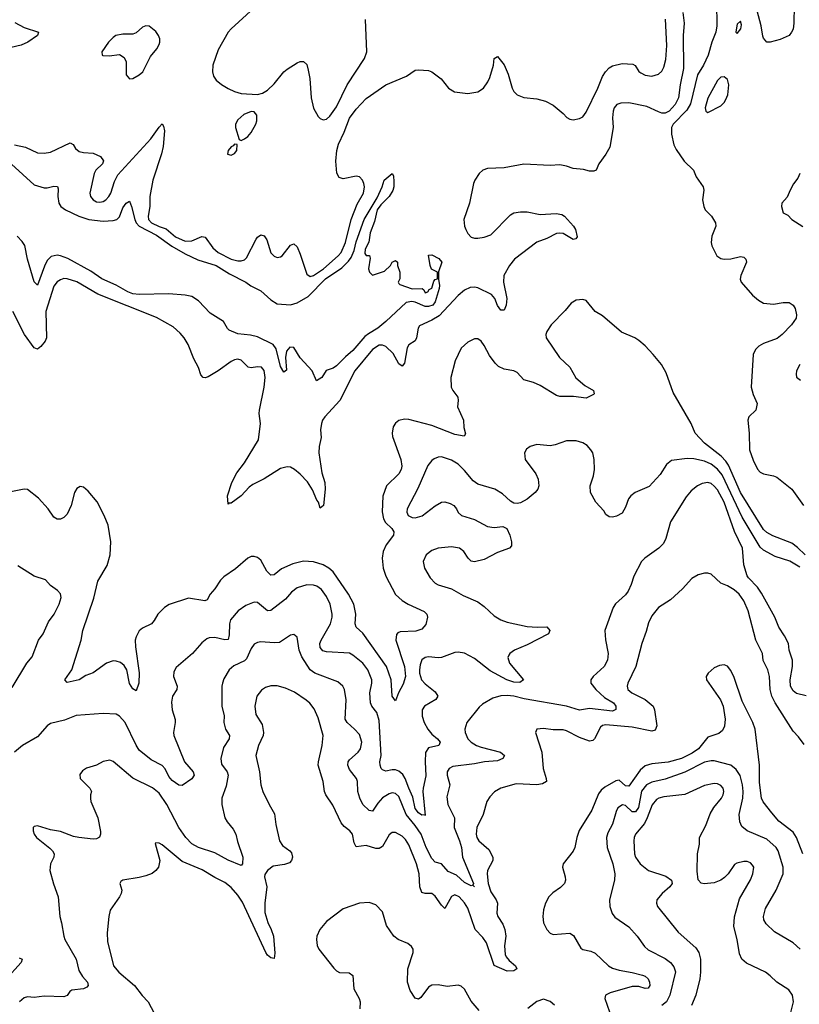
# Model space of a CAD drawing. Header units: inches. Extents: x 1678809 to 1859548, y 384609 to 522868.
# Tile 206 of 256: x 1751282 to 1756027, y 483055 to 489046. Entities that reach past the tile are written whole.
import ezdxf

# ---------------------------------------------------------------- set-up
doc = ezdxf.new("R2010")
doc.units = ezdxf.units.IN
doc.header["$MEASUREMENT"] = 0
doc.layers.add('B7458', color=7, linetype='Continuous')

msp = doc.modelspace()

# ---------------------------------------------------------------- linework, layer by layer
at = {"layer": 'B7458', "color": 5}
for points, elevation in [([(1752850, 489247.8), (1752568.6, 488991.4), (1752550, 488969.7), (1752490, 488863), (1752457.6, 488770), (1752454.5, 488730), (1752462.5, 488702.5), (1752478.6, 488678.6), (1752510, 488651.3), (1752550, 488626.9), (1752590, 488609.1), (1752630, 488598), (1752728.7, 488591.3), (1752760.5, 488599.5), (1752790, 488617.7), (1752830, 488655.6), (1752889.7, 488730), (1752910, 488746), (1752970, 488784.4), (1752990, 488792.2), (1753010, 488792.4), (1753030, 488774), (1753038.6, 488738.6), (1753048.5, 488688.5), (1753056.8, 488570), (1753070, 488507.7), (1753098, 488458), (1753110, 488446), (1753130, 488436.4), (1753150, 488442), (1753170, 488459.6), (1753210, 488516.9), (1753275.5, 488650), (1753379.9, 488810), (1753394.2, 488850), (1753387.4, 489047.4)], 320), ([(1755524.1, 489150), (1755526.2, 489010), (1755518.7, 488970), (1755495.3, 488910), (1755472.4, 488830), (1755443.6, 488770), (1755407.8, 488710), (1755365.7, 488534.3), (1755343.6, 488496.4), (1755259.3, 488410), (1755248.6, 488390), (1755249.5, 488350), (1755264.5, 488284.5), (1755277, 488257), (1755326.2, 488186.2), (1755383, 488130), (1755400.4, 488090), (1755442.4, 488030), (1755446.4, 488010), (1755438.8, 487950), (1755446.8, 487910), (1755454.8, 487890), (1755493, 487850), (1755518, 487810), (1755519.3, 487790), (1755495.5, 487730), (1755490.4, 487690), (1755494.9, 487670), (1755525.5, 487610), (1755550, 487592.4), (1755569.1, 487589.1), (1755610, 487591.9), (1755670, 487605.4), (1755690, 487600.9), (1755700.9, 487590), (1755704.9, 487570), (1755670.4, 487490.4), (1755667.5, 487467.5), (1755673, 487450), (1755743.1, 487370), (1755779.1, 487339.1), (1755810, 487322.4), (1755870, 487316.2), (1755930, 487325.6), (1755965.4, 487325.4), (1755990, 487310.3), (1756001.3, 487290), (1756010.2, 487250), (1756008.9, 487230), (1755979.5, 487190), (1755923, 487130), (1755892.7, 487107.3), (1755810, 487076.5), (1755780.7, 487059.3), (1755761.4, 487038.6), (1755746.5, 487010), (1755734.7, 486810), (1755745.4, 486765.5), (1755770.3, 486710), (1755761.7, 486670), (1755719.5, 486630), (1755713.4, 486610), (1755722.3, 486530), (1755724.8, 486430), (1755745.4, 486365.4), (1755772.3, 486312.3), (1755790, 486292.7), (1755810, 486282.3), (1755870, 486271.2), (1755890, 486262.3), (1755981.3, 486190), (1756051.8, 486090)], 320), ([(1755996.2, 489130), (1755994.7, 489025.3), (1755990, 488988.7), (1755980.7, 488970), (1755964.7, 488950), (1755910, 488926.6), (1755850, 488909.2), (1755830, 488909), (1755810, 488934), (1755806.1, 488946.1), (1755794.8, 489010), (1755770, 489100.9)], 320), ([(1755317.5, 489090), (1755325.9, 489025.9), (1755319.9, 488950), (1755321.9, 488750), (1755301.1, 488650), (1755291.4, 488570), (1755272, 488530), (1755235.5, 488490), (1755210, 488477.5), (1755190, 488477.6), (1755170, 488484.8), (1755099.1, 488519.1), (1754990, 488540.3), (1754941.3, 488538.7), (1754916.9, 488530), (1754901.3, 488510), (1754894.4, 488490), (1754890.9, 488450), (1754894.7, 488390), (1754873.2, 488270), (1754850, 488228.4), (1754807.1, 488170), (1754790.3, 488130), (1754776.3, 488123.7), (1754750, 488123.7), (1754713.9, 488133.9), (1754650, 488141.1), (1754610, 488155.4), (1754570, 488162.4), (1754510, 488159.4), (1754350, 488167.7), (1754230, 488144), (1754130, 488140.7), (1754100.2, 488130), (1754078.8, 488110), (1754051.3, 488070), (1754043.2, 488050), (1754019.7, 487930), (1753985.2, 487830), (1753990, 487791), (1753998.2, 487770), (1754010, 487744.9), (1754030, 487723.9), (1754050, 487716.2), (1754070, 487716.8), (1754110, 487722.1), (1754150, 487737.3), (1754270, 487859), (1754290, 487870.8), (1754330, 487877.9), (1754370, 487877.2), (1754450, 487860.7), (1754546.8, 487866.8), (1754581, 487861), (1754598, 487850), (1754652.9, 487790), (1754665.7, 487770), (1754675.5, 487724.5), (1754666.8, 487713.2), (1754650, 487709.6), (1754590, 487744.8), (1754570, 487748.3), (1754550, 487745.4), (1754490, 487714.8), (1754430, 487693.4), (1754294.6, 487590), (1754262.8, 487550), (1754228.1, 487490), (1754227.2, 487450), (1754246.6, 487350), (1754242.5, 487310), (1754230, 487278), (1754210, 487279.3), (1754190, 487307), (1754173.4, 487350), (1754154.3, 487374.3), (1754070, 487415.8), (1754050, 487419.7), (1754022.9, 487417.1), (1753990, 487400.9), (1753950, 487368.8), (1753835.2, 487244.8), (1753790, 487217.1), (1753715.9, 487184.1), (1753706.5, 487170), (1753697.2, 487110), (1753690, 487092), (1753651.3, 487068.7), (1753639.6, 487050), (1753624, 486956), (1753610, 486937.7), (1753590, 486952.3), (1753554.3, 487014.3), (1753510, 487057.7), (1753490, 487066.5), (1753470, 487065.9), (1753430, 487040.2), (1753322.2, 486910), (1753230.2, 486730), (1753139.1, 486630), (1753125.2, 486610), (1753118.2, 486590), (1753113.2, 486550), (1753116.4, 486503.6), (1753105, 486450), (1753102.5, 486410), (1753121.6, 486290), (1753138.3, 486230), (1753141, 486190), (1753131.6, 486090), (1753110, 486074), (1753099.7, 486110), (1753090, 486122.9), (1753064.8, 486184.8), (1753033.6, 486233.6), (1752990, 486281.4), (1752955.6, 486310), (1752930, 486322.9), (1752910, 486326.4), (1752870, 486314.7), (1752770, 486252.7), (1752701.9, 486218.1), (1752678.7, 486201.3), (1752630, 486149.8), (1752570, 486105.1), (1752555.3, 486104.7), (1752550, 486098), (1752546, 486150), (1752572.4, 486230), (1752604, 486290), (1752650, 486350.4), (1752736.4, 486490), (1752748.2, 486590), (1752740.4, 486650), (1752742.3, 486670), (1752769.2, 486810), (1752776.1, 486870), (1752770, 486911.8), (1752752.9, 486932.9), (1752730, 486934.6), (1752690, 486927.3), (1752672.1, 486932.1), (1752630, 486975.1), (1752610, 486981.5), (1752590, 486977.2), (1752570, 486965.6), (1752490.7, 486909.3), (1752430, 486873), (1752410, 486866.3), (1752399, 486870), (1752385.1, 486885.1), (1752371.2, 486930), (1752342.3, 486982.3), (1752306.4, 487070), (1752283.5, 487110), (1752259.5, 487139.5), (1752217.1, 487177.1), (1752113.8, 487233.8), (1751757.1, 487377.1), (1751630, 487450.6), (1751570, 487469.9), (1751550, 487470.6), (1751530, 487464.4), (1751510, 487450.8), (1751490, 487424.8), (1751441.6, 487270), (1751444.6, 487110), (1751437, 487090), (1751410, 487057.4), (1751390, 487042), (1751370, 487049.7), (1751311.4, 487130), (1751239.8, 487270)], 280), ([(1751251.8, 489030), (1751310, 488998), (1751397.1, 488970), (1751390.3, 488950), (1751332.4, 488910), (1751290, 488892.2), (1751230, 488876.4)], 280), ([(1751250, 488284.2), (1751318, 488270), (1751390, 488236.6), (1751430, 488234.5), (1751470, 488241), (1751590, 488296.5), (1751606.9, 488286.9), (1751622.1, 488262.1), (1751644.1, 488244.1), (1751670, 488238), (1751730, 488234.6), (1751774.2, 488214.2), (1751792.2, 488187.8), (1751785.5, 488170), (1751744.4, 488130), (1751734.4, 488110), (1751709, 487990), (1751713.4, 487970), (1751728.7, 487950), (1751750, 487939), (1751770, 487935.2), (1751790, 487940.2), (1751805.6, 487950), (1751824.4, 487970), (1751837.2, 487990), (1751858.8, 488061.2), (1751878.5, 488101.5), (1752079.2, 488320.8), (1752130, 488392.4), (1752150, 488413.4), (1752158, 488398), (1752162.8, 488370), (1752154.5, 488274.5), (1752144.5, 488230), (1752092.5, 488070), (1752074.1, 487970), (1752073.4, 487910), (1752063.6, 487850), (1752066.9, 487830), (1752084.8, 487810), (1752130, 487787.8), (1752174.4, 487774.4), (1752230, 487725.5), (1752290, 487698.8), (1752330, 487701.7), (1752390, 487727.1), (1752410, 487722.3), (1752457.2, 487657.2), (1752490, 487630.1), (1752570, 487590.1), (1752610, 487580.1), (1752630, 487579.5), (1752650, 487585.1), (1752663, 487597), (1752720.7, 487710), (1752730, 487723.6), (1752750, 487738.3), (1752770, 487730.3), (1752786.1, 487706.1), (1752810, 487628.4), (1752830, 487608.4), (1752850, 487599.3), (1752870, 487603), (1752879.3, 487610), (1752930, 487674.9), (1752950, 487683), (1752970, 487663.8), (1752990, 487620.4), (1753030, 487497.6), (1753050, 487484.1), (1753070, 487489.5), (1753130.9, 487530), (1753221, 487610), (1753237.9, 487630), (1753265.7, 487690), (1753299.2, 487830), (1753336.6, 487923.4), (1753374.4, 487990), (1753380.3, 488030), (1753376.2, 488050), (1753368.1, 488070), (1753350, 488090.9), (1753330, 488095.1), (1753250, 488077.9), (1753226.3, 488086.3), (1753212.3, 488112.3), (1753206.3, 488186.3), (1753212.8, 488250), (1753223.2, 488290), (1753257.9, 488362.1), (1753290, 488447), (1753330, 488502), (1753390, 488566.3), (1753510, 488649.4), (1753636.5, 488703.5), (1753690, 488739.5), (1753710, 488742.3), (1753770, 488737.1), (1753790, 488729.2), (1753847.2, 488687.2), (1753892.2, 488630), (1753928.1, 488608.1), (1754010, 488597.7), (1754070, 488607.2), (1754105.8, 488630), (1754132.1, 488667.9), (1754144.5, 488695.5), (1754165.3, 488770), (1754170, 488811), (1754190, 488822.8), (1754231.5, 488771.5), (1754254.2, 488714.2), (1754279.7, 488630), (1754290.2, 488610), (1754309.5, 488589.5), (1754350, 488572.6), (1754430, 488564.7), (1754482, 488550), (1754530, 488526.4), (1754590, 488476.3), (1754612, 488452), (1754630, 488440.5), (1754650, 488437.6), (1754690, 488444.4), (1754710, 488455.5), (1754730, 488483.9), (1754800.8, 488630), (1754830, 488700.7), (1754847.3, 488730), (1754870, 488753.5), (1754890, 488766), (1754950, 488780.7), (1755014.9, 488774.9), (1755028.6, 488768.6), (1755050.3, 488730.3), (1755062.3, 488722.3), (1755090, 488708.8), (1755130, 488703.1), (1755170, 488715.3), (1755190, 488732.4), (1755202.9, 488757.1), (1755215.5, 488804.5), (1755220.8, 488890), (1755213, 489050)], 280), ([(1751160.2, 488230), (1751370, 488040.7), (1751430, 488023.9), (1751450, 488023.2), (1751490, 488033.1), (1751511.5, 488031.5), (1751516.5, 488016.5), (1751513.7, 487970), (1751520.1, 487930), (1751531.9, 487910), (1751560.2, 487890), (1751642.2, 487850), (1751702.6, 487830), (1751790, 487821), (1751850, 487824.1), (1751872.7, 487830), (1751890, 487846.5), (1751910, 487900.8), (1751930, 487930.2), (1751950, 487941.6), (1751962.7, 487910), (1751982.2, 487830), (1751991.2, 487810), (1752009.4, 487789.4), (1752114.5, 487734.5), (1752208.2, 487668.2), (1752290, 487620.8), (1752365.5, 487585.5), (1752478, 487550), (1752559.1, 487499.1), (1752658, 487450), (1752687.9, 487427.9), (1752750, 487395.8), (1752810, 487341.8), (1752850, 487317.8), (1752931.1, 487311.1), (1752970, 487324.5), (1753037.4, 487362.6), (1753144.2, 487470), (1753242.6, 487537.4), (1753282.8, 487577.2), (1753299.7, 487600.3), (1753317.9, 487642.1), (1753330, 487693.7), (1753379, 487830), (1753457.7, 487962.3), (1753488.3, 488030), (1753499.7, 488070), (1753550, 488110.4), (1753556.2, 488096.2), (1753559.1, 488059.1), (1753558.4, 488030), (1753552.4, 488007.6), (1753530.2, 487969.8), (1753479.4, 487920.6), (1753457.4, 487890), (1753442.3, 487817.7), (1753415.3, 487750), (1753407, 487693), (1753384.4, 487650), (1753383, 487623), (1753390, 487611.3), (1753411.3, 487611.3), (1753416, 487596), (1753406, 487530), (1753412, 487510), (1753430, 487492), (1753503.1, 487516.9), (1753538, 487550), (1753549.3, 487570.7), (1753570, 487582), (1753582, 487570), (1753582, 487550), (1753596, 487510), (1753596, 487470), (1753584.7, 487450), (1753590, 487442), (1753596, 487436), (1753670, 487408.2), (1753731.6, 487411.6), (1753742, 487402), (1753750, 487384.7), (1753766, 487390), (1753775.3, 487404.7), (1753790, 487412), (1753803.7, 487456.3), (1753810, 487464.7), (1753826, 487470), (1753826, 487510), (1753789.2, 487529.2), (1753781.2, 487550), (1753770, 487614), (1753790, 487616), (1753833.4, 487593.4), (1753850.7, 487570), (1753831.6, 487511.6), (1753831.6, 487468.4), (1753837.3, 487430), (1753834.9, 487410), (1753810.1, 487330), (1753795.9, 487310), (1753770, 487300.6), (1753750, 487302), (1753690, 487327.7), (1753668.7, 487331.3), (1753634.3, 487325.7), (1753510.8, 487210), (1753462, 487170), (1753404.1, 487135.9), (1753382.1, 487117.9), (1753310, 487033.7), (1753264.5, 486995.5), (1753210, 486939.7), (1753190, 486925.4), (1753147.6, 486912.4), (1753120.5, 486870), (1753089.4, 486849.4), (1753061.3, 486910), (1752988.3, 486988.3), (1752950, 487051.9), (1752926.2, 487053.8), (1752906.3, 487030), (1752899.1, 486990), (1752906.8, 486913.2), (1752890, 486901.2), (1752870, 486937), (1752843.9, 487043.9), (1752824.8, 487070), (1752730, 487116.9), (1752687.2, 487127.2), (1752610, 487134.5), (1752557.2, 487157.2), (1752546.9, 487166.9), (1752521.7, 487210), (1752441, 487261), (1752370, 487336.1), (1752330, 487361.1), (1752290, 487370.6), (1752190, 487378.3), (1752010, 487373.6), (1751970, 487378.4), (1751940.3, 487390), (1751870, 487431.2), (1751781.4, 487470), (1751715.8, 487515.8), (1751574.1, 487594.1), (1751530, 487610.4), (1751510, 487612.7), (1751473.8, 487606.2), (1751450, 487581.7), (1751432.8, 487547.2), (1751390, 487432), (1751370, 487452.3), (1751330.3, 487590), (1751312.5, 487672.5), (1751297.7, 487697.7), (1751266.7, 487730)], 260), ([(1756030.7, 488110), (1756018.8, 488081.2), (1755992.4, 488047.6), (1755970.7, 488010), (1755953.2, 487966.8), (1755921, 487930), (1755918.8, 487910), (1755930, 487872), (1755956.9, 487856.9), (1755982, 487830), (1756048.3, 487788.3)], 340), ([(1756062.7, 485790), (1756015.6, 485835.6), (1755981.6, 485861.6), (1755865.9, 485905.9), (1755830, 485926.9), (1755810, 485944.8), (1755670, 486168.5), (1755595.4, 486335.4), (1755579.8, 486359.8), (1755551.1, 486391.1), (1755451, 486470), (1755393.3, 486530), (1755368.9, 486590), (1755258.6, 486778.6), (1755216.8, 486896.8), (1755188.5, 486948.5), (1755138.4, 487010), (1755090, 487061.6), (1755050, 487094.7), (1755026.6, 487110), (1754944.2, 487144.2), (1754830, 487245.1), (1754785.6, 487270), (1754730, 487338.4), (1754710, 487343.6), (1754670, 487339.6), (1754637.7, 487322.3), (1754602.2, 487277.8), (1754516.5, 487190), (1754490.3, 487150), (1754484.2, 487130), (1754487, 487110), (1754568.5, 486990), (1754630, 486932.2), (1754666.5, 486866.5), (1754720.9, 486820.9), (1754774, 486790), (1754778.8, 486770), (1754774, 486766), (1754730, 486743.7), (1754653.6, 486753.6), (1754570, 486753.8), (1754550, 486759.4), (1754450, 486821.1), (1754410, 486838.3), (1754350, 486854.8), (1754310, 486898.7), (1754290, 486909.8), (1754230, 486919.1), (1754196.2, 486936.2), (1754175.8, 486955.8), (1754142.4, 487002.4), (1754110, 487064.2), (1754091.1, 487090), (1754070, 487103.5), (1754050, 487104.7), (1754010, 487084), (1753970, 487047.6), (1753933, 486970), (1753905.6, 486870), (1753907.6, 486810), (1753917.6, 486790), (1753948.7, 486750), (1753951.7, 486730), (1753946.3, 486690), (1753983.1, 486610), (1753985.9, 486565.9), (1753994.6, 486525.4), (1753987.5, 486512.5), (1753930, 486521.8), (1753790, 486576.5), (1753650, 486614), (1753624.9, 486615.1), (1753590, 486607.8), (1753570, 486591.8), (1753555.8, 486570), (1753548.8, 486530), (1753551.8, 486510), (1753601.1, 486370), (1753607.8, 486330), (1753603.8, 486310), (1753590, 486283.5), (1753515.6, 486210), (1753493.1, 486146.9), (1753488.8, 486051.2), (1753496.3, 486010), (1753507.8, 485987.8), (1753546.5, 485950), (1753559.3, 485930), (1753557.2, 485910), (1753512.5, 485850), (1753493.5, 485810), (1753487.6, 485770), (1753493.7, 485710), (1753510, 485661.3), (1753570, 485548.1), (1753610, 485512.1), (1753646.3, 485490), (1753744.8, 485444.8), (1753759.3, 485430), (1753763.4, 485410), (1753753.1, 485366.9), (1753730, 485338), (1753693.4, 485326.6), (1753598.4, 485321.6), (1753584.3, 485315.7), (1753575.2, 485304.8), (1753571.3, 485270), (1753624.6, 485110), (1753630.1, 485050), (1753616.9, 485003.1), (1753587.2, 484950), (1753570, 484902), (1753550, 484929.3), (1753542.1, 485030), (1753514.5, 485110), (1753370, 485312.9), (1753329.7, 485350), (1753323.5, 485370), (1753328.4, 485430), (1753314.9, 485490), (1753283, 485550), (1753190, 485687), (1753163.7, 485710), (1753129.7, 485730), (1753070, 485747.6), (1753010, 485751), (1752944.6, 485735.4), (1752875.9, 485704.1), (1752830, 485667.6), (1752810, 485666.6), (1752786, 485690), (1752750, 485758.7), (1752730, 485774.7), (1752710, 485779.7), (1752690, 485779.6), (1752670, 485769.6), (1752594.7, 485705.3), (1752523.8, 485656.2), (1752504.2, 485635.8), (1752470, 485582.4), (1752442.3, 485550), (1752423.4, 485516.6), (1752409, 485511), (1752310, 485525.8), (1752192, 485488), (1752163.1, 485470), (1752122.6, 485430), (1752100.3, 485390), (1752083.8, 485370), (1752030, 485343.9), (1752010, 485328.2), (1751990, 485291.8), (1751985, 485270), (1751986.4, 485230), (1752008.5, 485071.5), (1752006.3, 485010), (1751990, 484962.7), (1751970, 484974), (1751950, 485007.6), (1751933.3, 485090), (1751917.6, 485117.6), (1751895.5, 485135.5), (1751870, 485142.9), (1751850, 485144.2), (1751810, 485131.3), (1751730, 485071.8), (1751684.4, 485055.6), (1751644.9, 485030), (1751570, 485012.3), (1751556.2, 485030), (1751599.7, 485090), (1751655.4, 485270), (1751667.1, 485330), (1751733.4, 485526.6), (1751758, 485630), (1751814, 485726), (1751832.1, 485790), (1751837.4, 485870), (1751819.6, 485970), (1751796.2, 486030), (1751752.9, 486112.9), (1751698, 486178), (1751670, 486201.2), (1751650, 486205.2), (1751630, 486194), (1751616.3, 486170), (1751595.8, 486090), (1751570, 486037.2), (1751550, 486017), (1751530, 486007.6), (1751510, 486007), (1751490, 486019), (1751454.5, 486070), (1751395.9, 486135.9), (1751330, 486187.6), (1751310, 486189.6), (1751176.7, 486163.3)], 320), ([(1756030, 486949), (1756010.8, 486910), (1756007.3, 486890), (1756010.9, 486870.9), (1756033.7, 486853.7)], 340), ([(1756030, 485716), (1755970, 485751.1), (1755879.4, 485779.4), (1755810, 485818.6), (1755790, 485837), (1755679.5, 486019.5), (1755556.7, 486276.7), (1755530, 486311.7), (1755490, 486341.3), (1755450, 486360.2), (1755384.8, 486375.2), (1755344, 486376), (1755250, 486364.2), (1755219.6, 486340.4), (1755180.9, 486279.1), (1755113.6, 486206.4), (1755027.3, 486170), (1755001.6, 486150), (1754987.2, 486130), (1754970, 486081.2), (1754950, 486043.7), (1754913.8, 486026.2), (1754890, 486019.5), (1754870, 486020.9), (1754850, 486036), (1754837.2, 486057.2), (1754789.7, 486110), (1754756, 486170), (1754753.3, 486210), (1754774.5, 486270), (1754780.9, 486310), (1754779.2, 486370), (1754769.7, 486410), (1754758.9, 486430), (1754735.2, 486455.2), (1754710, 486471.1), (1754670, 486483.5), (1754610, 486484.4), (1754540.6, 486459.4), (1754510, 486453), (1754430, 486460.5), (1754390, 486449.6), (1754367.5, 486432.5), (1754354.9, 486410), (1754359.5, 486370), (1754423.7, 486283.7), (1754437.7, 486250), (1754441.7, 486210), (1754434.9, 486190), (1754418.7, 486170), (1754370, 486129.7), (1754330, 486106.6), (1754310, 486102.4), (1754290, 486105.1), (1754270, 486116.9), (1754220.7, 486160.7), (1754174, 486190), (1754070, 486219.8), (1754041.3, 486241.3), (1753990, 486302.7), (1753950, 486340.9), (1753910, 486365.8), (1753850, 486386.6), (1753830, 486385.3), (1753804.9, 486375.1), (1753790, 486364), (1753766.1, 486333.9), (1753705.5, 486194.5), (1753640.8, 486070), (1753637.4, 486050), (1753646, 486030), (1753670, 486016.9), (1753690, 486015.2), (1753732.2, 486027.8), (1753810, 486089), (1753850, 486110.3), (1753870, 486112.7), (1753902.7, 486102.7), (1753924.4, 486090), (1753941.1, 486070), (1753950, 486048.2), (1753970.2, 486030.2), (1754050, 486005.8), (1754130, 485962.4), (1754170, 485956.5), (1754222.4, 485962.4), (1754247.3, 485950), (1754265.7, 485910), (1754275.2, 485870), (1754274.9, 485845.1), (1754262.8, 485830), (1754190, 485803.5), (1754110, 485760.9), (1754050, 485747.4), (1754030, 485751.5), (1754010.8, 485770.8), (1753986.3, 485810), (1753958, 485830), (1753910, 485839.8), (1753830, 485830.8), (1753790, 485815.8), (1753755.5, 485790), (1753738.4, 485750), (1753745.3, 485710), (1753779.5, 485650), (1753810, 485617.1), (1753830, 485606.7), (1753910, 485583.7), (1753981.7, 485541.7), (1754070, 485503.6), (1754110, 485476.5), (1754170, 485419.3), (1754210, 485393.7), (1754250, 485379.7), (1754370, 485353.2), (1754430.8, 485349.2), (1754490, 485351.6), (1754508, 485330), (1754500.5, 485310), (1754370, 485241.6), (1754293.7, 485210), (1754265.2, 485190), (1754259.6, 485180.4), (1754254, 485166), (1754264.2, 485130), (1754348.5, 485030), (1754327.1, 485012.9), (1754290, 485014.9), (1754246.8, 485030), (1754145.3, 485085.3), (1754050, 485159.8), (1753990, 485192), (1753950, 485197.7), (1753930, 485195.2), (1753850, 485165.8), (1753830, 485162.8), (1753770, 485168.5), (1753750, 485165.4), (1753729.3, 485150.7), (1753719.1, 485120.9), (1753715.4, 485090), (1753716, 485070), (1753728.5, 485030), (1753750, 485005.5), (1753810, 484956.5), (1753827, 484930), (1753814, 484910), (1753745.2, 484870), (1753732, 484848), (1753732.3, 484807.7), (1753743, 484770), (1753766.2, 484730), (1753790, 484698.4), (1753825.8, 484670), (1753840.3, 484650), (1753834, 484630), (1753770, 484614.9), (1753752.3, 484587.7), (1753749.6, 484529.6), (1753754.4, 484445.6), (1753736.9, 484370), (1753736.2, 484350), (1753750, 484204), (1753747.3, 484207.3), (1753730, 484205.8), (1753710, 484220.2), (1753690, 484245.8), (1753675, 484315), (1753649.6, 484370), (1753629.2, 484429.2), (1753613.3, 484453.3), (1753590, 484473.3), (1753570, 484481.4), (1753550, 484482.6), (1753510, 484474.8), (1753490, 484481.3), (1753482.6, 484490), (1753475.1, 484510), (1753473.7, 484530), (1753482.4, 484570), (1753470, 484781.2), (1753456.3, 484830), (1753424.4, 484870), (1753417, 484890), (1753413, 484950), (1753425.2, 485010), (1753424.7, 485030), (1753400.6, 485090), (1753369.8, 485130), (1753310, 485179.8), (1753290, 485190.8), (1753150, 485200.7), (1753126.9, 485206.9), (1753110, 485225.6), (1753108.4, 485250), (1753117, 485270), (1753173.7, 485370), (1753183.7, 485410), (1753183.2, 485430), (1753171.4, 485490), (1753150, 485537.4), (1753119.6, 485579.6), (1753090, 485600.3), (1753070, 485606), (1753030, 485606.8), (1752970, 485588.7), (1752936.5, 485563.5), (1752899.5, 485520.5), (1752810, 485451.5), (1752790, 485449.8), (1752730, 485499.8), (1752710, 485501.4), (1752658.3, 485481.7), (1752611.4, 485448.6), (1752565.7, 485394.3), (1752558, 485370), (1752557.6, 485302.4), (1752550, 485275.8), (1752530, 485273.3), (1752470, 485286.2), (1752435.2, 485284.8), (1752420.7, 485279.3), (1752390, 485255.6), (1752333.7, 485190), (1752234.9, 485105.1), (1752221.1, 485078.9), (1752217.6, 485050), (1752239.5, 484990), (1752238.4, 484970), (1752212.4, 484930), (1752206.6, 484893.4), (1752210, 484846), (1752228.1, 484788.1), (1752229.1, 484769.1), (1752218.6, 484710), (1752220.6, 484690), (1752284.4, 484530), (1752337.6, 484470), (1752343.1, 484450), (1752330, 484428), (1752270, 484386), (1752250, 484389.6), (1752210, 484416), (1752190, 484441.6), (1752168.4, 484488.4), (1752150, 484507.3), (1752082.3, 484542.3), (1752010, 484602.4), (1751991.4, 484631.4), (1751924.2, 484770), (1751890, 484808.2), (1751870, 484819.7), (1751790, 484824.7), (1751626.5, 484813.5), (1751555.1, 484784.9), (1751470, 484763.6), (1751450, 484749.5), (1751390, 484683.6), (1751298.8, 484630), (1751250.3, 484589.7)], 340), ([(1756070, 484931.6), (1756010, 484946), (1755990, 484962.9), (1755973.7, 484990), (1755970.8, 485030), (1755985.6, 485110), (1755986.3, 485150), (1755966.3, 485210), (1755962, 485250), (1755937.7, 485297.7), (1755903.5, 485350), (1755877.4, 485410), (1755796.7, 485556.6), (1755773.1, 485593.1), (1755717.2, 485650), (1755710, 485662.4), (1755690, 485729.2), (1755681.6, 485830), (1755632.9, 485932.9), (1755569.2, 486110.8), (1755530, 486184.7), (1755510, 486208.6), (1755490, 486223.4), (1755470, 486229.9), (1755435.5, 486224.5), (1755407.2, 486210), (1755370, 486180.4), (1755337.9, 486142.1), (1755243.2, 485990), (1755214.4, 485890), (1755200, 485860), (1755172.2, 485830), (1755087.3, 485770), (1755067.7, 485750), (1755020.3, 485659.7), (1755004.2, 485610), (1754984.9, 485570), (1754970, 485547.3), (1754907.7, 485492.3), (1754894.4, 485470), (1754844, 485330), (1754847.5, 485272.5), (1754864, 485190), (1754860.7, 485150), (1754839.2, 485110), (1754772.7, 485050), (1754757.4, 485030), (1754757.4, 485022.6), (1754757.7, 485010), (1754788.1, 484970), (1754842.5, 484922.4), (1754896.5, 484890), (1754911.3, 484870), (1754910.1, 484849.9), (1754890, 484839.8), (1754750, 484854.8), (1754690, 484844.4), (1754610, 484869.3), (1754353.4, 484913.4), (1754290, 484929.3), (1754250, 484933.9), (1754210, 484932.2), (1754162.1, 484917.9), (1754098.4, 484881.6), (1754077.7, 484862.3), (1754002.7, 484770), (1753991.3, 484730), (1753993.4, 484710), (1754010.2, 484670), (1754029.1, 484650), (1754062.6, 484630), (1754090, 484619.8), (1754208.2, 484590), (1754233.4, 484570), (1754222.4, 484550), (1754190, 484536.8), (1754110.5, 484530.5), (1754050, 484517.9), (1753918.6, 484501.4), (1753897, 484490), (1753884.5, 484470), (1753882.9, 484450), (1753899.2, 484390), (1753882.4, 484317.6), (1753888.5, 484270), (1753927.8, 484190), (1753927, 484130), (1753959.3, 484050), (1753970.1, 484010), (1753977.9, 483950), (1754043.2, 483790), (1754040.3, 483780.3), (1754050, 483769.6), (1754039.6, 483779.6), (1754030, 483776), (1753990, 483795.5), (1753941.2, 483841.2), (1753890, 483863.1), (1753850, 483909.8), (1753810, 483920.9), (1753790, 483942.3), (1753755.6, 484010), (1753725.2, 484090), (1753690, 484142.2), (1753633.6, 484210), (1753590, 484320.4), (1753570, 484338.9), (1753550, 484342.9), (1753530, 484336.2), (1753490, 484310.6), (1753460.9, 484279.1), (1753430, 484229.6), (1753410, 484234.3), (1753370, 484271.1), (1753352.2, 484310), (1753340.7, 484350), (1753337.4, 484410), (1753332, 484430), (1753290, 484484.2), (1753279.8, 484510), (1753280.8, 484530), (1753290, 484543.1), (1753341.4, 484590), (1753356.2, 484610), (1753365, 484650), (1753350, 484696.3), (1753320.4, 484730), (1753275.1, 484770), (1753263.7, 484790), (1753268.1, 484908.1), (1753259.8, 484970), (1753249.8, 484990), (1753218.3, 485018.3), (1753078.7, 485070), (1753050.4, 485090.4), (1752999.4, 485170), (1752983.5, 485210), (1752970, 485289), (1752950, 485304.5), (1752930, 485301.6), (1752862.8, 485257.2), (1752830, 485253.8), (1752750, 485261.3), (1752730, 485257.6), (1752710, 485245.6), (1752690, 485220.7), (1752663, 485157), (1752650, 485145), (1752585.9, 485114.1), (1752556.5, 485090), (1752524.1, 485035.9), (1752516.1, 485010), (1752512.6, 484990), (1752512.9, 484870), (1752525.5, 484810), (1752523.6, 484770), (1752534.3, 484730), (1752558.3, 484690), (1752556.9, 484670), (1752521.5, 484618.5), (1752506, 484550), (1752510, 484517.3), (1752544.9, 484470), (1752550.2, 484450), (1752537.8, 484382.2), (1752511.6, 484310), (1752511.5, 484270), (1752531.5, 484190), (1752545.4, 484165.5), (1752581.4, 484121.4), (1752598, 484090), (1752606.8, 484046.8), (1752639.2, 483950), (1752638, 483910), (1752630, 483899.6), (1752550, 483932.7), (1752470, 483976.4), (1752370, 484008.6), (1752330, 484032), (1752293.7, 484070), (1752251.1, 484130), (1752178.5, 484270), (1752130, 484340.7), (1752090, 484372.2), (1751970, 484431.8), (1751850, 484533), (1751830, 484540.5), (1751790, 484533.6), (1751748.8, 484511.2), (1751688.8, 484491.2), (1751663.4, 484476.6), (1751647.5, 484452.5), (1751650.3, 484430), (1751708.9, 484370), (1751718.4, 484350), (1751712.4, 484330), (1751712.3, 484307.7), (1751715.6, 484290), (1751758.2, 484190), (1751774.1, 484105.9), (1751774.6, 484090), (1751768.4, 484071.6), (1751750, 484061.6), (1751730, 484060.5), (1751642, 484070), (1751610, 484076.9), (1751530, 484106.2), (1751470, 484116.9), (1751390, 484142), (1751370, 484137.2), (1751364.9, 484130), (1751363, 484110), (1751370.5, 484090), (1751384.9, 484070), (1751465.9, 484005.9), (1751481.1, 483990), (1751491.6, 483970), (1751490.3, 483950), (1751470, 483909), (1751465.5, 483870), (1751488.5, 483788.5), (1751517, 483710), (1751526, 483590), (1751537.4, 483550), (1751550.2, 483470), (1751556.9, 483450), (1751624.7, 483330), (1751641.5, 483261.5), (1751664.7, 483224.7), (1751694, 483190), (1751698.4, 483170), (1751690, 483159.5), (1751671, 483150), (1751598.8, 483141.2), (1751587, 483133), (1751570.3, 483109.7), (1751550, 483101.3), (1751430, 483104.4), (1751370, 483096.5), (1751330, 483099.8), (1751310, 483094), (1751280.3, 483070)], 360), ([(1751236.4, 484983.6), (1751324.8, 485130), (1751357.7, 485170), (1751397.3, 485270), (1751424.8, 485310), (1751457.9, 485382.1), (1751490.8, 485430), (1751522.7, 485490), (1751534, 485530), (1751530, 485552.3), (1751513, 485573), (1751470, 485604.5), (1751438.3, 485638.3), (1751370, 485659.7), (1751270, 485724)], 340), ([(1756056.2, 484636.2), (1756022.9, 484682.9), (1755990, 484716.4), (1755880.6, 484890), (1755860.2, 484930), (1755850.6, 484970), (1755845.8, 485050), (1755836.2, 485090), (1755807.6, 485147.6), (1755802.9, 485190), (1755763.6, 485270), (1755715.5, 485450), (1755689.2, 485510), (1755660.2, 485550), (1755630, 485577.8), (1755590, 485602.4), (1755550, 485617.6), (1755490, 485672.7), (1755470, 485679.3), (1755450, 485679.3), (1755412.3, 485667.7), (1755373.5, 485646.5), (1755316.5, 485583.5), (1755243.2, 485516.8), (1755169.5, 485470.5), (1755130, 485418), (1755110, 485377), (1755096, 485324), (1755068.4, 485250), (1755033.2, 485110), (1754984.4, 485010), (1754979, 484990), (1754983.6, 484970), (1755007, 484950), (1755089.2, 484909.2), (1755138.5, 484870), (1755146.8, 484846.8), (1755159.3, 484750), (1755150, 484722.4), (1755130, 484716.8), (1755010, 484740.7), (1754850, 484756.2), (1754829.1, 484750.9), (1754817.9, 484742.1), (1754779.8, 484670), (1754770, 484659.4), (1754750, 484655.4), (1754690, 484678), (1754610, 484719.4), (1754590, 484724.4), (1754530, 484724.5), (1754470, 484733.5), (1754430.6, 484729.4), (1754420.7, 484710), (1754459.7, 484590), (1754467.3, 484490), (1754487.3, 484430), (1754488.8, 484410), (1754464.2, 484395.8), (1754429.6, 484390.5), (1754303.7, 484396.3), (1754210.7, 484370), (1754172.2, 484347.8), (1754143, 484317), (1754124.9, 484290), (1754102.9, 484210), (1754065.4, 484130), (1754060.2, 484090), (1754064.3, 484070), (1754077.1, 484050), (1754136.9, 483996.9), (1754162.2, 483950), (1754162, 483930), (1754130, 483869.2), (1754126.8, 483850), (1754132.7, 483790), (1754150, 483739.3), (1754182.8, 483690), (1754190.1, 483670), (1754186.1, 483610), (1754192.5, 483590), (1754221.8, 483541.8), (1754235.1, 483510), (1754241.2, 483470), (1754232, 483410), (1754237.8, 483357.8), (1754243.2, 483343.2), (1754261, 483321), (1754300.2, 483290), (1754307, 483270), (1754290, 483258.7), (1754250, 483256.5), (1754170, 483292.3), (1754123.2, 483430), (1754101.5, 483461.5), (1754055, 483510), (1754010, 483639.3), (1753990, 483672.5), (1753957.2, 483710), (1753930, 483721.1), (1753910, 483711.6), (1753870, 483639.1), (1753850, 483658.4), (1753810, 483713.1), (1753790, 483728.7), (1753750, 483728.9), (1753730, 483735.8), (1753716.8, 483770), (1753713, 483850), (1753697.9, 483910), (1753650, 484026.3), (1753630, 484058), (1753610, 484078.4), (1753570, 484100.3), (1753550, 484101), (1753530, 484086.9), (1753490, 484015.1), (1753470, 484004.1), (1753450, 484003.4), (1753390, 484022.3), (1753330, 484013), (1753317.4, 484037.4), (1753307.1, 484090), (1753292, 484110), (1753257.8, 484137.8), (1753239.2, 484159.2), (1753187.9, 484267.9), (1753145.3, 484330), (1753136.5, 484350), (1753129, 484410), (1753099.4, 484510), (1753099.8, 484530), (1753123.9, 484630), (1753128.7, 484690), (1753097.7, 484797.7), (1753073.7, 484853.7), (1753048.3, 484888.3), (1753026.4, 484906.4), (1752954.4, 484954.4), (1752899.3, 484979.3), (1752850, 484992.1), (1752810, 484993.5), (1752777.3, 484982.7), (1752753.4, 484966.6), (1752726, 484930), (1752713.2, 484870), (1752719.1, 484819.1), (1752757.7, 484757.7), (1752765.4, 484710), (1752764.2, 484690), (1752735, 484630), (1752720.2, 484570), (1752742, 484470), (1752750.2, 484390.2), (1752760.9, 484350), (1752799.6, 484270), (1752833.7, 484213.7), (1752841.8, 484150), (1752863.2, 484050), (1752881.8, 484021.8), (1752925.7, 483990), (1752936.7, 483976.7), (1752943.1, 483950), (1752937, 483930), (1752924, 483916), (1752893.9, 483906.1), (1752824.1, 483895.9), (1752790.3, 483870), (1752774.8, 483845.2), (1752772.2, 483830), (1752786.3, 483770), (1752773.4, 483670), (1752774.8, 483614.8), (1752792, 483552), (1752813.5, 483510), (1752825.9, 483470), (1752834.5, 483365.5), (1752830, 483334), (1752810, 483338.4), (1752790, 483354.2), (1752779.9, 483370), (1752637.2, 483677.2), (1752610, 483720.2), (1752570, 483765.7), (1752530, 483797.3), (1752470, 483827.1), (1752393.3, 483873.2), (1752270, 483924.6), (1752150, 484024.7), (1752130, 484036.2), (1752110, 484037.2), (1752106.7, 484033.3), (1752134.7, 483930), (1752127.7, 483890), (1752111.5, 483868.5), (1752087.9, 483852.1), (1752050, 483836.8), (1752010, 483826.3), (1751910, 483811.1), (1751898, 483802), (1751890.7, 483790), (1751903.8, 483750), (1751899.5, 483730), (1751890.2, 483709.8), (1751832.8, 483627.2), (1751824.2, 483590), (1751814.6, 483490), (1751816.7, 483436.7), (1751852.6, 483290), (1751885.2, 483250), (1751980.8, 483170), (1752028.1, 483108.1), (1752064.5, 483070), (1752101.1, 483001.1)], 380), ([(1756049.1, 483970), (1756009.4, 484069.4), (1755990, 484102.3), (1755903.1, 484170), (1755859.6, 484219.6), (1755807.8, 484287.8), (1755796.5, 484310), (1755785.6, 484405.6), (1755785.8, 484510), (1755758, 484730), (1755744.3, 484770), (1755680.2, 484900.2), (1755630, 485044.4), (1755610, 485087.3), (1755590, 485112.1), (1755570, 485121.5), (1755542.4, 485117.6), (1755510, 485103.1), (1755472.2, 485070), (1755460.4, 485050), (1755462.4, 485030), (1755547.4, 484907.4), (1755564.6, 484870), (1755575.6, 484790), (1755571.8, 484748.2), (1755559.3, 484720.7), (1755536.8, 484703.2), (1755470, 484681.3), (1755414, 484610), (1755375.7, 484584.3), (1755310, 484551.1), (1755230, 484528.8), (1755130, 484519.1), (1755090, 484506.6), (1755059.6, 484480.4), (1754990, 484382.5), (1754970, 484384.7), (1754930, 484418.7), (1754910, 484415.3), (1754843, 484377), (1754821.1, 484358.9), (1754805.1, 484334.9), (1754763.4, 484236.6), (1754688.2, 484111.8), (1754673.8, 484070), (1754661.3, 484010), (1754650, 483986), (1754590.3, 483909.7), (1754584.9, 483890), (1754602.3, 483830), (1754603.6, 483810), (1754597.4, 483790), (1754574.1, 483765.9), (1754526.2, 483733.8), (1754502.7, 483710), (1754482, 483670), (1754470.2, 483630), (1754466, 483590), (1754471.2, 483550), (1754490, 483510.4), (1754510, 483488.9), (1754530, 483479.6), (1754630, 483488.6), (1754653.6, 483473.6), (1754696.8, 483396.8), (1754710, 483387.9), (1754757.5, 483377.5), (1754785.4, 483365.4), (1754865.2, 483290), (1754890, 483275.2), (1754930, 483262.2), (1755010, 483249), (1755072.9, 483232.9), (1755090, 483226.2), (1755107.1, 483210), (1755115.9, 483190), (1755117.3, 483170), (1755106.3, 483153.7), (1755090, 483150.9), (1755050, 483162.8), (1755010, 483163.1), (1754876, 483124), (1754847.4, 483110), (1754843.9, 483090), (1754872.2, 483010)], 420), ([(1756032.7, 483390), (1755990, 483428.4), (1755875.8, 483495.8), (1755825.4, 483545.4), (1755812.3, 483570), (1755809, 483590), (1755821.8, 483638.2), (1755886.2, 483750), (1755929.8, 483850), (1755929, 483890), (1755899.4, 483990), (1755886.8, 484010), (1755830, 484061), (1755709.9, 484109.9), (1755676.9, 484136.9), (1755664.8, 484164.8), (1755662, 484210), (1755683, 484310), (1755686.5, 484350), (1755682.1, 484390), (1755666.9, 484446.9), (1755643.9, 484483.9), (1755610.4, 484510.4), (1755510, 484536.4), (1755490, 484537.2), (1755450, 484527.9), (1755330, 484468.1), (1755210, 484425), (1755130, 484406.6), (1755097.7, 484390), (1755066.9, 484353.1), (1755047.6, 484252.4), (1755030, 484226.4), (1755010, 484225.8), (1754970, 484264.2), (1754951.4, 484268.6), (1754923.5, 484250), (1754912.5, 484227.5), (1754890, 484151.6), (1754862.1, 484097.9), (1754854.3, 484070), (1754857.4, 484010), (1754892.1, 483910), (1754904, 483850), (1754901.5, 483810), (1754871.3, 483690), (1754873.6, 483650), (1754888.4, 483608.4), (1754905.3, 483585.3), (1754990, 483526), (1755040.2, 483470), (1755085.9, 483405.9), (1755106.3, 483386.3), (1755210, 483334.8), (1755243.2, 483310), (1755263.7, 483283.7), (1755272.9, 483252.9), (1755238.3, 483110), (1755219.4, 483070), (1755190, 483048.7)], 440), ([(1755971.8, 482990), (1755991.6, 483070), (1755986, 483110), (1755963.1, 483143.1), (1755889.6, 483190), (1755850, 483229.4), (1755821.2, 483250), (1755705.3, 483305.3), (1755677, 483330), (1755663, 483363), (1755648, 483450), (1755627.9, 483527.9), (1755631.9, 483588.1), (1755662.5, 483697.5), (1755730, 483812.7), (1755745.3, 483850), (1755749.7, 483889.7), (1755742.8, 483902.8), (1755730, 483916.2), (1755710, 483924.2), (1755690, 483924.7), (1755646.4, 483913.6), (1755633.4, 483906.6), (1755594.4, 483850), (1755572.4, 483827.6), (1755550, 483809.7), (1755510, 483793.3), (1755447.5, 483787.5), (1755430, 483792.7), (1755411.8, 483811.8), (1755405.6, 483865.6), (1755408.3, 483971.7), (1755419.8, 484030), (1755420.4, 484070), (1755457.5, 484142.5), (1755485, 484215), (1755507.7, 484252.3), (1755553.6, 484310), (1755563.7, 484330), (1755567.4, 484350), (1755562.9, 484370), (1755550, 484386.4), (1755530, 484396.5), (1755510, 484398.1), (1755450, 484387.1), (1755330, 484332.1), (1755201.8, 484318.2), (1755171.7, 484310), (1755158.4, 484301.6), (1755131.2, 484268.8), (1755101.5, 484190), (1755084, 484156), (1755031.2, 484090), (1755022.6, 484070), (1755020.6, 484050), (1755024, 483970), (1755031, 483950), (1755058.4, 483910), (1755110, 483870.1), (1755215.4, 483835.4), (1755248.4, 483810), (1755252.4, 483790), (1755239.3, 483770), (1755191.8, 483730), (1755160.3, 483690), (1755158, 483670), (1755163.1, 483650), (1755290, 483494.4), (1755397.8, 483397.8), (1755415.2, 483370), (1755425.2, 483330), (1755426.3, 483250), (1755422, 483210), (1755396.8, 483110), (1755371.4, 483048.6)], 460), ([(1754078.4, 483018.4), (1754030, 483073.6), (1753990, 483147.4), (1753970, 483165), (1753950, 483171.5), (1753883.6, 483163.6), (1753830, 483174), (1753790, 483172), (1753770, 483160.4), (1753724.3, 483095.7), (1753710, 483086), (1753690, 483092.8), (1753658.9, 483138.9), (1753643, 483190), (1753644.7, 483270), (1753677.5, 483370), (1753676.2, 483390), (1753667.7, 483407.7), (1753645.4, 483425.4), (1753585.7, 483450), (1753559.8, 483470), (1753515.5, 483535.5), (1753490, 483618.3), (1753450, 483660.4), (1753410, 483674), (1753350, 483670.9), (1753250, 483635.5), (1753150, 483558.8), (1753109.3, 483510), (1753091, 483470), (1753087.8, 483450), (1753092.3, 483412.3), (1753102, 483390), (1753194.2, 483274.2), (1753210, 483259), (1753229.4, 483249.4), (1753286.6, 483246.6), (1753308.9, 483230), (1753315.5, 483150), (1753349.2, 483090), (1753355.2, 483070), (1753352.4, 483027.6)], 420), ([(1751278.5, 483338.5), (1751296, 483330), (1751290.6, 483310), (1751195.2, 483204.8)], 340), ([(1754537.8, 483050), (1754510, 483072.4), (1754470, 483086.5), (1754430, 483071.8), (1754375.8, 483030)], 420)]:
    msp.add_lwpolyline(points, dxfattribs=dict(at, elevation=elevation))
for points, elevation in [([(1752050, 489009.6), (1752030, 489001.6), (1751990, 488965.6), (1751970, 488958.7), (1751910, 488958.9), (1751868, 488950), (1751850, 488938.9), (1751822, 488910), (1751782, 488850), (1751784.7, 488830), (1751788.4, 488828.4), (1751825.7, 488825.7), (1751890, 488834), (1751917.2, 488817.2), (1751930.4, 488790), (1751930.8, 488710), (1751950, 488686), (1751970, 488687.7), (1752010, 488710.4), (1752031.6, 488728.4), (1752078, 488822), (1752116.4, 488870), (1752130, 488894.8), (1752134.8, 488910), (1752134, 488930), (1752126.3, 488950), (1752110, 488974.5), (1752070, 489007.3)], 320), ([(1755670, 489038), (1755650, 489019.3), (1755646.7, 489010), (1755640.7, 488970), (1755650, 488963), (1755671.2, 488991.2), (1755676, 489016)], 340), ([(1755570, 488699.6), (1755550, 488695.8), (1755530, 488677.4), (1755470, 488569.4), (1755454.4, 488510), (1755458.8, 488490), (1755470, 488480.7), (1755550, 488523), (1755570, 488542), (1755579.8, 488560.2), (1755591.9, 488590), (1755598, 488650), (1755590, 488682.7)], 340), ([(1752690, 488488), (1752646, 488470), (1752610, 488436.2), (1752596.4, 488410), (1752594.9, 488390), (1752616.9, 488316.9), (1752630, 488311), (1752650, 488320.7), (1752670, 488336.3), (1752690, 488360.5), (1752719.1, 488410), (1752725.7, 488430), (1752726.3, 488466.3), (1752710, 488485.1)], 320), ([(1752590, 488288), (1752582, 488278), (1752570, 488273.2), (1752551.3, 488250), (1752547.3, 488227.3), (1752570, 488222.8), (1752590, 488231.3), (1752604, 488250), (1752606, 488286)], 320)]:
    msp.add_lwpolyline(points, close=True, dxfattribs=dict(at, elevation=elevation))

doc.saveas('drawing.dxf')
